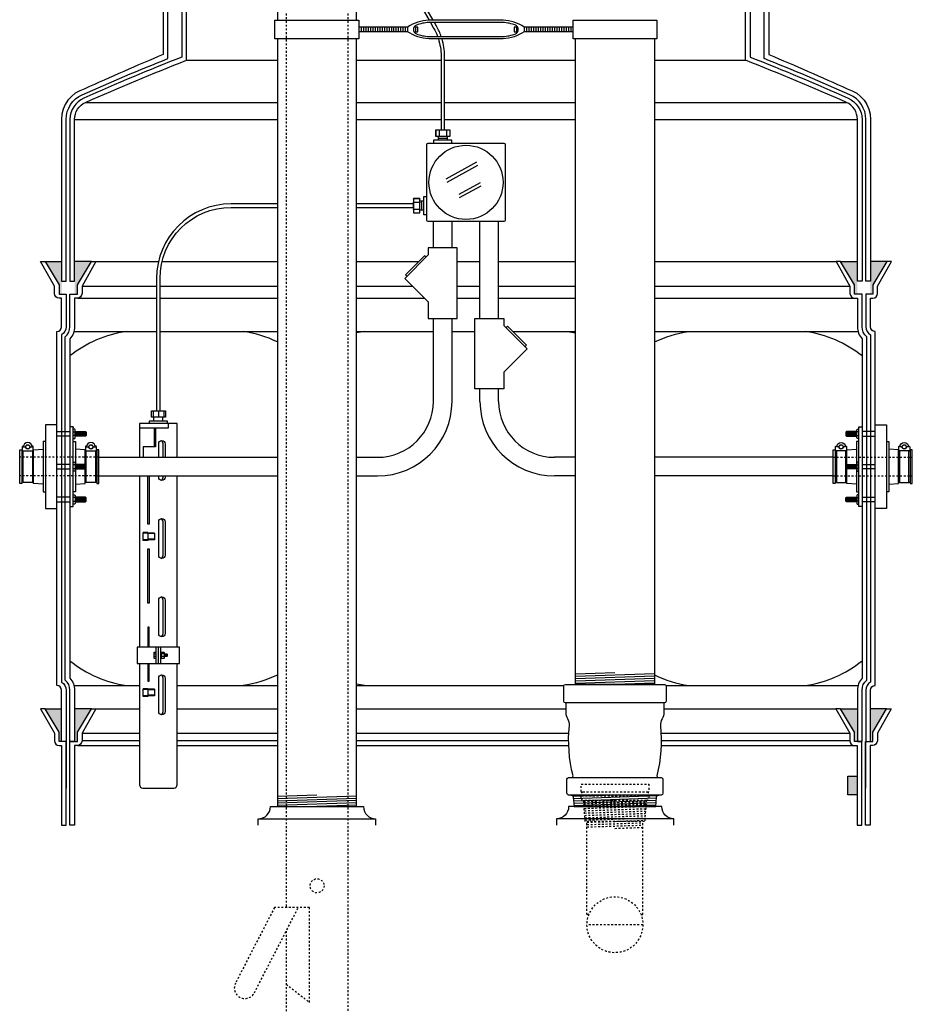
# Model space of a CAD drawing. Extents: x -169 to 7270, y -140 to 2984.
# Tile 20 of 256: x 33 to 80, y 798 to 850. Entities that reach past the tile are written whole.
import ezdxf

# ---------------------------------------------------------------- set-up
doc = ezdxf.new("R2010")
doc.units = 0
doc.header["$MEASUREMENT"] = 0
doc.linetypes.add('HIDDEN5', pattern=[0.05, 0.025, -0.025])
for name, color, linetype in [('BOOT-CONDUIT', 1, 'CONTINUOUS'), ('CONDUIT', 2, 'CONTINUOUS'), ('EXTRACTOR', 3, 'CONTINUOUS'), ('FILL-TUBE', 1, 'CONTINUOUS'), ('FRP-COLLAR', 1, 'CONTINUOUS'), ('FRP-SUMP', 2, 'CONTINUOUS'), ('GALV-4-PIPE', 4, 'CONTINUOUS'), ('J-BOX', 2, 'CONTINUOUS'), ('OVERFILL', 1, 'CONTINUOUS'), ('PROBE', 2, 'CONTINUOUS'), ('TANK-BUNG-OPENING-4', 3, 'CONTINUOUS')]:
    doc.layers.add(name, color=color, linetype=linetype)

msp = doc.modelspace()

# ---------------------------------------------------------------- hatches: boundary and pattern name
at = {"layer": 'FRP-COLLAR'}
msp.add_hatch(color=256, dxfattribs=at).paths.add_polyline_path([(76.96197, 809.79205), (77.46197, 809.79205), (77.46197, 808.79205), (76.96197, 808.79205)])
at = {"layer": 'FRP-SUMP'}
for points in [[(34.76197, 837.39652), (33.87852, 837.39652), (34.62852, 836.14652), (34.62852, 835.64652), (34.76197, 835.64652)], [(36.36197, 837.39652), (35.46197, 837.39652), (35.46197, 835.64652), (35.61197, 835.64652), (35.61197, 836.14652)], [(77.47621, 837.39652), (76.57621, 837.39652), (77.32621, 836.14652), (77.32621, 835.64652), (77.47621, 835.64652)], [(79.05966, 837.39652), (78.17621, 837.39652), (78.17621, 835.64652), (78.30966, 835.64652), (78.30966, 836.14652)], [(34.76197, 813.39884), (33.87852, 813.39884), (34.62852, 812.14884), (34.62852, 811.64884), (34.76197, 811.64884)], [(36.36197, 813.39884), (35.46197, 813.39884), (35.46197, 811.64884), (35.61197, 811.64884), (35.61197, 812.14884)], [(77.47621, 813.39884), (76.56197, 813.39884), (77.31197, 812.14884), (77.31197, 811.64884), (77.46197, 811.64884), (77.47621, 811.64884)], [(79.04542, 813.39884), (78.17621, 813.39884), (78.17621, 811.64884), (78.29542, 811.64884), (78.29542, 812.14884)]]:
    msp.add_hatch(color=256, dxfattribs=at).paths.add_polyline_path(points)

# ---------------------------------------------------------------- linework, layer by layer
at = {"layer": 'BOOT-CONDUIT', "color": 7}
for p, q in [((34.51197, 828.27678), (35.21197, 828.27678)), ((35.21197, 828.02928), (34.51197, 828.02928)), ((35.39492, 828.25243), (35.50085, 828.25243)), ((35.50085, 828.05344), (35.39492, 828.05344)), ((35.54991, 828.02918), (35.54991, 828.27668)), ((35.61241, 828.02918), (35.61241, 828.27668)), ((35.67491, 828.02918), (35.67491, 828.27668)), ((35.73741, 828.02918), (35.73741, 828.27668)), ((35.79991, 828.02918), (35.79991, 828.27668)), ((35.86241, 828.02918), (35.86241, 828.27668)), ((35.92491, 828.02918), (35.92491, 828.27668)), ((35.98741, 828.02918), (35.98741, 828.27668)), ((36.04991, 828.02918), (36.04991, 828.27668)), ((76.88827, 828.02918), (76.88827, 828.27668)), ((76.95077, 828.02918), (76.95077, 828.27668)), ((77.01327, 828.02918), (77.01327, 828.27668)), ((77.07577, 828.02918), (77.07577, 828.27668)), ((77.13827, 828.02918), (77.13827, 828.27668)), ((77.20077, 828.02918), (77.20077, 828.27668)), ((77.26327, 828.02918), (77.26327, 828.27668)), ((77.32577, 828.02918), (77.32577, 828.27668)), ((77.38827, 828.02918), (77.38827, 828.27668)), ((77.54326, 828.25243), (77.43733, 828.25243)), ((77.43733, 828.05344), (77.54326, 828.05344)), ((78.42621, 828.27678), (77.72621, 828.27678)), ((77.72621, 828.02928), (78.42621, 828.02928)), ((35.21197, 826.515), (34.51197, 826.515)), ((34.51197, 826.2675), (35.21197, 826.2675)), ((35.50085, 826.49085), (35.39492, 826.49085)), ((35.39492, 826.29186), (35.50085, 826.29186)), ((35.54991, 826.51511), (35.54991, 826.26761)), ((35.61241, 826.51511), (35.61241, 826.26761)), ((35.67491, 826.51511), (35.67491, 826.26761)), ((35.73741, 826.51511), (35.73741, 826.26761)), ((35.79991, 826.51511), (35.79991, 826.26761)), ((35.86241, 826.51511), (35.86241, 826.26761)), ((35.92491, 826.51511), (35.92491, 826.26761)), ((35.98741, 826.51511), (35.98741, 826.26761)), ((36.04991, 826.51511), (36.04991, 826.26761)), ((76.88827, 826.51511), (76.88827, 826.26761)), ((76.95077, 826.51511), (76.95077, 826.26761)), ((77.01327, 826.51511), (77.01327, 826.26761)), ((77.07577, 826.51511), (77.07577, 826.26761)), ((77.13827, 826.51511), (77.13827, 826.26761)), ((77.20077, 826.51511), (77.20077, 826.26761)), ((77.26327, 826.51511), (77.26327, 826.26761)), ((77.32577, 826.51511), (77.32577, 826.26761)), ((77.38827, 826.51511), (77.38827, 826.26761)), ((77.43733, 826.49085), (77.54326, 826.49085)), ((77.54326, 826.29186), (77.43733, 826.29186)), ((77.72621, 826.515), (78.42621, 826.515)), ((78.42621, 826.2675), (77.72621, 826.2675)), ((35.21197, 824.75343), (34.51197, 824.75343)), ((35.50085, 824.72927), (35.39492, 824.72927)), ((35.54991, 824.75353), (35.54991, 824.50603)), ((35.61241, 824.75353), (35.61241, 824.50603)), ((35.67491, 824.75353), (35.67491, 824.50603)), ((35.73741, 824.75353), (35.73741, 824.50603)), ((35.79991, 824.75353), (35.79991, 824.50603)), ((35.86241, 824.75353), (35.86241, 824.50603)), ((35.92491, 824.75353), (35.92491, 824.50603)), ((35.98741, 824.75353), (35.98741, 824.50603)), ((36.04991, 824.75353), (36.04991, 824.50603)), ((76.88827, 824.75353), (76.88827, 824.50603)), ((76.95077, 824.75353), (76.95077, 824.50603)), ((77.01327, 824.75353), (77.01327, 824.50603)), ((77.07577, 824.75353), (77.07577, 824.50603)), ((77.13827, 824.75353), (77.13827, 824.50603)), ((77.20077, 824.75353), (77.20077, 824.50603)), ((77.26327, 824.75353), (77.26327, 824.50603)), ((77.32577, 824.75353), (77.32577, 824.50603)), ((77.38827, 824.75353), (77.38827, 824.50603)), ((77.43733, 824.72927), (77.54326, 824.72927)), ((77.72621, 824.75343), (78.42621, 824.75343)), ((34.51197, 824.50593), (35.21197, 824.50593)), ((35.39492, 824.53028), (35.50085, 824.53028)), ((77.54326, 824.53028), (77.43733, 824.53028)), ((78.42621, 824.50593), (77.72621, 824.50593))]:
    msp.add_line(p, q, dxfattribs=at)
at = {"layer": 'BOOT-CONDUIT', "linetype": 'Continuous'}
for p, q in [((32.64008, 827.22667), (32.70195, 827.22667)), ((33.19695, 827.22667), (33.25883, 827.22667)), ((36.09119, 827.22667), (36.02931, 827.22667)), ((36.64806, 827.22667), (36.58619, 827.22667)), ((76.29012, 827.22667), (76.35199, 827.22667)), ((76.84699, 827.22667), (76.90887, 827.22667)), ((79.74123, 827.22667), (79.67935, 827.22667)), ((80.2981, 827.22667), (80.23623, 827.22667)), ((32.70195, 825.55604), (32.64008, 825.55604)), ((33.25883, 825.55604), (33.19695, 825.55604)), ((36.02931, 825.55604), (36.09119, 825.55604)), ((36.58619, 825.55604), (36.64806, 825.55604)), ((76.35199, 825.55604), (76.29012, 825.55604)), ((76.90887, 825.55604), (76.84699, 825.55604)), ((79.67935, 825.55604), (79.74123, 825.55604)), ((80.23623, 825.55604), (80.2981, 825.55604))]:
    msp.add_line(p, q, dxfattribs=at)
for points in [[(34.51197, 824.14839), (34.51197, 828.63432), (33.89322, 828.63432), (33.89322, 824.14839)], [(78.42621, 824.14839), (78.42621, 828.63432), (79.04496, 828.63432), (79.04496, 824.14839)], [(32.51633, 825.49417), (32.51633, 827.28854), (32.64008, 827.28854), (32.64008, 827.22667), (32.64008, 825.55604), (32.64008, 825.49417)], [(36.64806, 825.49417), (36.77181, 825.49417), (36.77181, 827.28854), (36.64806, 827.28854), (36.64806, 827.22667), (36.64806, 825.55604)], [(76.29012, 825.49417), (76.16637, 825.49417), (76.16637, 827.28854), (76.29012, 827.28854), (76.29012, 827.22667), (76.29012, 825.55604)], [(80.42185, 825.49417), (80.42185, 827.28854), (80.2981, 827.28854), (80.2981, 827.22667), (80.2981, 825.55604), (80.2981, 825.49417)]]:
    msp.add_lwpolyline(points, close=True, dxfattribs=at)
at = {"layer": 'BOOT-CONDUIT'}
for points in [[(35.39492, 828.52988), (35.21197, 828.52988), (35.21197, 824.25308), (35.39492, 824.25308), (35.39492, 828.52988), (35.39492, 828.47444)], [(77.54326, 828.52988), (77.72621, 828.52988), (77.72621, 824.25308), (77.54326, 824.25308), (77.54326, 828.52988), (77.54326, 828.47444)]]:
    msp.add_lwpolyline(points, dxfattribs=at)
at = {"layer": 'BOOT-CONDUIT', "color": 7}
for points in [[(35.39492, 827.90544), (35.48171, 827.90544), (35.50085, 827.9386), (35.50085, 828.36727), (35.48171, 828.40042), (35.39492, 828.40042)], [(77.54326, 827.90544), (77.45647, 827.90544), (77.43733, 827.9386), (77.43733, 828.36727), (77.45647, 828.40042), (77.54326, 828.40042)], [(35.50085, 828.27668), (36.04991, 828.27668), (36.08084, 828.24574), (36.08084, 828.06012), (36.07812, 828.0574), (36.04991, 828.02918), (35.50085, 828.02918)], [(77.43733, 828.27668), (76.88827, 828.27668), (76.85734, 828.24574), (76.85734, 828.06012), (76.86006, 828.0574), (76.88827, 828.02918), (77.43733, 828.02918)], [(33.19695, 827.24251), (33.19695, 825.5402), (32.70195, 825.5402), (32.70195, 827.24251)], [(36.58619, 827.24251), (36.58619, 825.5402), (36.09119, 825.5402), (36.09119, 827.24251)], [(76.35199, 827.24251), (76.35199, 825.5402), (76.84699, 825.5402), (76.84699, 827.24251)], [(79.74123, 827.24251), (79.74123, 825.5402), (80.23623, 825.5402), (80.23623, 827.24251)], [(35.39492, 826.63885), (35.48171, 826.63885), (35.50085, 826.60569), (35.50085, 826.17702), (35.48171, 826.14386), (35.39492, 826.14386)], [(35.50085, 826.26761), (36.04991, 826.26761), (36.08084, 826.29854), (36.08084, 826.48417), (36.07812, 826.48689), (36.04991, 826.51511), (35.50085, 826.51511)], [(77.43733, 826.26761), (76.88827, 826.26761), (76.85734, 826.29854), (76.85734, 826.48417), (76.86006, 826.48689), (76.88827, 826.51511), (77.43733, 826.51511)], [(77.54326, 826.63885), (77.45647, 826.63885), (77.43733, 826.60569), (77.43733, 826.17702), (77.45647, 826.14386), (77.54326, 826.14386)], [(35.39492, 824.87727), (35.48171, 824.87727), (35.50085, 824.84411), (35.50085, 824.41544), (35.48171, 824.38229), (35.39492, 824.38229)], [(35.50085, 824.50603), (36.04991, 824.50603), (36.08084, 824.53697), (36.08084, 824.72259), (36.07812, 824.72531), (36.04991, 824.75353), (35.50085, 824.75353)], [(77.43733, 824.50603), (76.88827, 824.50603), (76.85734, 824.53697), (76.85734, 824.72259), (76.86006, 824.72531), (76.88827, 824.75353), (77.43733, 824.75353)], [(77.54326, 824.87727), (77.45647, 824.87727), (77.43733, 824.84411), (77.43733, 824.41544), (77.45647, 824.38229), (77.54326, 824.38229)]]:
    msp.add_lwpolyline(points, dxfattribs=at)
for points in [[(32.71745, 827.50165, -0.35187184), (32.70295, 827.49001), (32.6837, 827.49001, 0.41421356), (32.65245, 827.45818), (32.65245, 827.27376, 0.41421356), (32.68428, 827.24251), (33.2152, 827.24251, 0.41421341), (33.24645, 827.27434), (33.24645, 827.45876, 0.41421372), (33.21463, 827.49001), (33.19596, 827.49001, -0.35188198), (33.18146, 827.50165)], [(33.06825, 827.45041), (33.18705, 827.45041, 1), (32.71185, 827.45041), (32.83065, 827.45041)], [(36.10668, 827.50165, -0.35187184), (36.09218, 827.49001), (36.07294, 827.49001, 0.41421356), (36.04169, 827.45818), (36.04169, 827.27376, 0.41421356), (36.07352, 827.24251), (36.60444, 827.24251, 0.41421341), (36.63569, 827.27434), (36.63569, 827.45876, 0.41421372), (36.60386, 827.49001), (36.5852, 827.49001, -0.35188198), (36.5707, 827.50165)], [(36.45749, 827.45041), (36.57629, 827.45041, 1), (36.10109, 827.45041), (36.21989, 827.45041)], [(76.8315, 827.50165, 0.35187184), (76.846, 827.49001), (76.86524, 827.49001, -0.41421356), (76.89649, 827.45818), (76.89649, 827.27376, -0.41421356), (76.86466, 827.24251), (76.33374, 827.24251, -0.41421341), (76.30249, 827.27434), (76.30249, 827.45876, -0.41421372), (76.33432, 827.49001), (76.35298, 827.49001, 0.35188198), (76.36748, 827.50165)], [(76.48069, 827.45041), (76.36189, 827.45041, -1), (76.83709, 827.45041), (76.71829, 827.45041)], [(80.22073, 827.50165, 0.35187184), (80.23523, 827.49001), (80.25448, 827.49001, -0.41421356), (80.28573, 827.45818), (80.28573, 827.27376, -0.41421356), (80.2539, 827.24251), (79.72298, 827.24251, -0.41421341), (79.69173, 827.27434), (79.69173, 827.45876, -0.41421372), (79.72356, 827.49001), (79.74222, 827.49001, 0.35188198), (79.75672, 827.50165)], [(79.86993, 827.45041), (79.75113, 827.45041, -1), (80.22633, 827.45041), (80.10753, 827.45041)]]:
    msp.add_lwpolyline(points, format="xyb", dxfattribs=at)
at = {"layer": 'BOOT-CONDUIT', "linetype": 'Continuous'}
for points in [[(33.76947, 825.45846), (33.25883, 825.49417), (33.25883, 827.22667), (33.25883, 827.28854), (33.76947, 827.32425)], [(33.89322, 827.73714), (33.76947, 827.73714), (33.76947, 825.04557), (33.89322, 825.04557)], [(35.39492, 827.73714), (35.51867, 827.73714), (35.51867, 826.51511)], [(36.02931, 826.51511), (36.02931, 827.22667), (36.02931, 827.28854), (35.51867, 827.32425)], [(76.90887, 826.51511), (76.90887, 827.22667), (76.90887, 827.28854), (77.41951, 827.32425)], [(77.54326, 827.73714), (77.41951, 827.73714), (77.41951, 826.51511)], [(79.04496, 827.73714), (79.16871, 827.73714), (79.16871, 825.04557), (79.04496, 825.04557)], [(79.16871, 825.45846), (79.67935, 825.49417), (79.67935, 827.22667), (79.67935, 827.28854), (79.16871, 827.32425)], [(35.51867, 826.26761), (35.51867, 825.04557), (35.39492, 825.04557)], [(35.51867, 825.45846), (36.02931, 825.49417), (36.02931, 826.26761)], [(77.41951, 825.45846), (76.90887, 825.49417), (76.90887, 826.26761)], [(77.41951, 826.26761), (77.41951, 825.04557), (77.54326, 825.04557)]]:
    msp.add_lwpolyline(points, dxfattribs=at)
at = {"layer": 'BOOT-CONDUIT', "color": 7}
for centre in [(32.94945, 827.45041), (36.33869, 827.45041), (76.59949, 827.45041), (79.98873, 827.45041)]:
    msp.add_circle(centre, 0.1188, dxfattribs=at)
at = {"layer": 'BOOT-CONDUIT', "color": 8}
for centre in [(32.94945, 827.45041), (36.33869, 827.45041), (76.59949, 827.45041), (79.98873, 827.45041)]:
    msp.add_circle(centre, 0.10296, dxfattribs=at)
at = {"layer": 'CONDUIT'}
for p, q in [((54.7189, 838.12216), (54.7189, 839.54906)), ((55.7189, 838.12216), (55.7189, 839.54906)), ((57.21928, 834.34427), (57.21928, 839.54906)), ((58.21928, 834.34427), (58.21928, 839.54906)), ((54.7189, 829.89136), (54.7189, 834.34427)), ((55.7189, 829.89136), (55.7189, 834.34427)), ((36.77181, 826.89136), (46.34409, 826.89136)), ((50.59409, 826.89136), (51.7189, 826.89136)), ((62.33697, 826.89136), (61.21928, 826.89136)), ((76.16637, 826.89136), (66.58697, 826.89136)), ((36.77181, 825.89136), (46.34409, 825.89136)), ((50.59409, 825.89136), (51.7189, 825.89136)), ((62.33697, 825.89136), (61.21928, 825.89136)), ((76.16637, 825.89136), (66.58697, 825.89136))]:
    msp.add_line(p, q, dxfattribs=at)
at = {"layer": 'CONDUIT', "linetype": 'Continuous'}
for p, q in [((57.21928, 829.89136), (57.21928, 830.56637)), ((58.21928, 829.89136), (58.21928, 830.56637))]:
    msp.add_line(p, q, dxfattribs=at)
at = {"layer": 'CONDUIT', "color": 7, "linetype": 'HIDDEN5'}
for p, q in [((36.77181, 826.89136), (32.51633, 826.89136)), ((76.16637, 826.89136), (80.42185, 826.89136)), ((36.77181, 825.89136), (32.51633, 825.89136)), ((76.16637, 825.89136), (80.42185, 825.89136))]:
    msp.add_line(p, q, dxfattribs=at)
at = {"layer": 'CONDUIT'}
for points in [[(54.4411, 837.74742), (53.18399, 836.4903), (54.4411, 835.23318), (54.4411, 834.34427), (55.99671, 834.34427), (55.99671, 838.12216), (54.4411, 838.12216)], [(58.49708, 833.96952), (59.75419, 832.71241), (58.49708, 831.45529), (58.49708, 830.56637), (56.94147, 830.56637), (56.94147, 834.34427), (58.49708, 834.34427)]]:
    msp.add_lwpolyline(points, close=True, dxfattribs=at)
for points in [[(54.32325, 837.62956), (54.24468, 837.70813), (53.22327, 836.68672), (53.30184, 836.60815)], [(58.61493, 833.85167), (58.6935, 833.93024), (59.71491, 832.90883), (59.63634, 832.83026)]]:
    msp.add_lwpolyline(points, dxfattribs=at)
for centre, radius, start, end in [((51.7189, 829.89136), 3, 270, 0), ((51.7189, 829.89136), 4, 270, 0), ((61.21928, 829.89136), 4, 180, 270), ((61.21928, 829.89136), 3, 180, 270)]:
    msp.add_arc(centre, radius, start, end, dxfattribs=at)
at = {"layer": 'EXTRACTOR', "color": 7}
for p, q in [((64.46202, 808.77419), (62.21422, 808.69848)), ((66.72558, 808.72537), (62.23094, 808.57397)), ((66.69518, 808.59927), (62.24117, 808.44925)), ((66.68489, 808.47386), (62.25139, 808.32452)), ((66.67461, 808.34844), (62.26162, 808.19979)), ((66.66432, 808.22302), (64.46202, 808.14884))]:
    msp.add_line(p, q, dxfattribs=at)
at = {"layer": 'EXTRACTOR', "color": 3}
for points in [[(61.83697, 813.68169, 0.41421356), (61.80697, 813.71169), (61.80572, 813.71169, -0.41421356), (61.71197, 813.80544), (61.71197, 814.61794, -0.41421356), (61.80572, 814.71169), (67.11822, 814.71169, -0.41421356), (67.21197, 814.61794), (67.21197, 813.80544, -0.41421356), (67.11822, 813.71169), (61.80572, 813.71169)], [(62.11822, 809.71169, 0.41421356), (62.21197, 809.80544, -0.08604188), (62.0162, 812.48871, 0.16067437), (61.93424, 812.85558, -0.13542414), (61.83697, 813.20812), (61.83697, 813.68169)], [(67.08697, 813.68169), (67.08697, 813.20812, -0.13542414), (66.9897, 812.85558, 0.16067437), (66.90774, 812.48871, -0.08604188), (66.71197, 809.80544, 0.41421356), (66.80572, 809.71169)], [(62.0993, 808.77419, -0.39044797), (62.22388, 808.65941), (62.26575, 808.14884), (66.65819, 808.14884), (66.70006, 808.65941, -0.39044797), (66.82464, 808.77419)]]:
    msp.add_lwpolyline(points, format="xyb", dxfattribs=at)
msp.add_lwpolyline([(61.88385, 808.86799), (61.88385, 809.61789, -0.41421356), (61.97765, 809.71169), (66.94635, 809.71169, -0.41421356), (67.0401, 809.61794), (67.0401, 808.86799, -0.41421356), (66.9463, 808.77419), (61.97765, 808.77419, -0.41421356)], format="xyb", close=True, dxfattribs=at)
msp.add_arc((67.11697, 813.68169), 0.03, 90, 180, dxfattribs=at)
at = {"layer": 'FILL-TUBE', "linetype": 'HIDDEN5'}
for p, q in [((46.81898, 858.50092), (46.81898, 802.73826)), ((50.13344, 858.50092), (50.13344, 696.89884)), ((46.81898, 801.47189), (46.81898, 696.89884))]:
    msp.add_line(p, q, dxfattribs=at)
msp.add_lwpolyline([(46.82153, 798.62375), (48.06513, 797.6496), (48.06513, 802.73826), (46.18924, 802.73826), (44.09883, 798.68653, 1), (45.11218, 798.16371), (47.47233, 802.73826)], format="xyb", dxfattribs=at)
msp.add_circle((48.47621, 803.90304), 0.37639, dxfattribs=at)
at = {"layer": 'FRP-COLLAR', "color": 7, "linetype": 'Continuous'}
for p, q in [((36.5985, 813.39884), (38.95121, 813.39884)), ((40.97273, 813.39884), (46.34409, 813.39884)), ((50.59409, 813.39884), (61.83697, 813.39884)), ((67.08697, 813.39884), (76.32544, 813.39884)), ((35.86197, 812.08361), (38.95121, 812.08361)), ((40.97273, 812.08361), (46.34409, 812.08361)), ((50.59409, 812.08361), (61.98656, 812.08361)), ((66.93738, 812.08361), (77.06197, 812.08361)), ((35.61197, 811.43525), (38.95121, 811.43525)), ((38.95121, 811.68525), (35.86197, 811.68525)), ((46.34409, 811.68525), (40.97273, 811.68525)), ((40.97273, 811.43525), (46.34409, 811.43525)), ((61.97782, 811.68525), (50.59409, 811.68525)), ((50.59409, 811.43525), (61.98263, 811.43525)), ((66.94132, 811.43525), (77.31197, 811.43525)), ((77.06197, 811.68525), (66.94613, 811.68525))]:
    msp.add_line(p, q, dxfattribs=at)
at = {"layer": 'FRP-COLLAR'}
for points in [[(35.01197, 807.14884), (35.01197, 811.64884), (35.01197, 809.14884), (35.01197, 811.64884), (35.01197, 809.14884), (35.01197, 811.64884), (34.76197, 811.64884), (34.62852, 811.64884), (34.62852, 812.14884), (33.87852, 813.39884), (33.64199, 813.39884), (34.37852, 812.08361), (34.37852, 811.68525, 0.41421356), (34.62852, 811.43525), (34.76197, 811.43525), (34.76197, 807.14884)], [(35.21197, 807.14884), (35.21197, 811.64884), (35.46197, 811.64884), (35.61197, 811.64884), (35.61197, 812.14884), (36.36197, 813.39884), (36.5985, 813.39884), (35.86197, 812.08361), (35.86197, 811.68525, -0.41421356), (35.61197, 811.43525), (35.46197, 811.43525), (35.46197, 807.14884)], [(77.71197, 807.14884), (77.71197, 811.64884), (77.46197, 811.64884), (77.31197, 811.64884), (77.31197, 812.14884), (76.56197, 813.39884), (76.32544, 813.39884), (77.06197, 812.08361), (77.06197, 811.68525, 0.41421356), (77.31197, 811.43525), (77.46197, 811.43525), (77.46197, 807.14884)], [(77.91197, 807.14884), (77.91197, 811.64884), (77.91197, 809.14884), (77.91197, 811.64884), (77.91197, 809.14884), (77.91197, 811.64884), (78.16197, 811.64884), (78.29542, 811.64884), (78.29542, 812.14884), (79.04542, 813.39884), (79.28196, 813.39884), (78.54542, 812.08361), (78.54542, 811.68525, -0.41421356), (78.29542, 811.43525), (78.16197, 811.43525), (78.16197, 807.14884)]]:
    msp.add_lwpolyline(points, format="xyb", close=True, dxfattribs=at)
msp.add_lwpolyline([(77.46197, 808.79205), (76.96197, 808.79205), (76.96197, 809.79205), (77.46197, 809.79205)], close=True, dxfattribs=at)
at = {"layer": 'FRP-SUMP', "color": 7, "linetype": 'Continuous'}
for p, q in [((41.46909, 848.19664), (46.34409, 848.19664)), ((50.59409, 848.19664), (55.1302, 848.19664)), ((55.3177, 848.19664), (62.34409, 848.19664)), ((66.59409, 848.19664), (71.46909, 848.19664)), ((36.05697, 845.93627), (46.34409, 845.93627)), ((50.59409, 845.93627), (55.1302, 845.93627)), ((55.3177, 845.93627), (62.33698, 845.93627)), ((66.58698, 845.93627), (76.88121, 845.93627)), ((35.46197, 845.02195), (46.34409, 845.02195)), ((50.59409, 845.02195), (55.1302, 845.02195)), ((55.3177, 845.02195), (62.33698, 845.02195)), ((66.58698, 845.02195), (77.47621, 845.02195)), ((36.5985, 837.39652), (39.96795, 837.39652)), ((40.16075, 837.39652), (46.34409, 837.39652)), ((50.59409, 837.39652), (53.93307, 837.39652)), ((55.99671, 837.39652), (57.21928, 837.39652)), ((58.21928, 837.39652), (62.33698, 837.39652)), ((66.58698, 837.39652), (76.33968, 837.39652)), ((35.86197, 836.08129), (39.86317, 836.08129)), ((40.05067, 836.08129), (46.34409, 836.08129)), ((50.59409, 836.08129), (53.593, 836.08129)), ((55.99671, 836.08129), (57.21928, 836.08129)), ((58.21928, 836.08129), (62.33698, 836.08129)), ((66.58698, 836.08129), (77.07621, 836.08129)), ((35.61197, 835.43293), (39.86317, 835.43293)), ((40.05067, 835.43293), (46.34409, 835.43293)), ((50.59409, 835.43293), (54.24135, 835.43293)), ((55.99671, 835.43293), (57.21928, 835.43293)), ((58.21928, 835.43293), (62.33698, 835.43293)), ((66.58698, 835.43293), (77.32621, 835.43293))]:
    msp.add_line(p, q, dxfattribs=at)
at = {"layer": 'FRP-SUMP'}
for p, q in [((33.87852, 837.39652), (34.76197, 837.39652)), ((36.36197, 837.39652), (35.46197, 837.39652)), ((76.57621, 837.39652), (77.47621, 837.39652)), ((79.05966, 837.39652), (78.17621, 837.39652)), ((33.87852, 813.39884), (34.76197, 813.39884)), ((36.36197, 813.39884), (35.46197, 813.39884)), ((76.56197, 813.39884), (77.47621, 813.39884)), ((79.04542, 813.39884), (78.17621, 813.39884))]:
    msp.add_line(p, q, dxfattribs=at)
at = {"layer": 'FRP-SUMP', "color": 7}
for p, q in [((35.42849, 833.64652), (39.86317, 833.64652)), ((40.05067, 833.64652), (46.34409, 833.64652)), ((50.59409, 833.64652), (54.7189, 833.64652)), ((55.7189, 833.64652), (56.94147, 833.64652)), ((58.97722, 833.64652), (62.33698, 833.64652)), ((66.58698, 833.64652), (77.50969, 833.64652)), ((35.42849, 814.64884), (38.95121, 814.64884)), ((40.97273, 814.64884), (46.34409, 814.64884)), ((50.59409, 814.64884), (61.71721, 814.64884)), ((67.20673, 814.64884), (77.50969, 814.64884))]:
    msp.add_line(p, q, dxfattribs=at)
at = {"layer": 'FRP-SUMP'}
for points in [[(40.21909, 858.33715), (40.21562, 848.50212, 0.00822165), (36.00586, 846.65962, 0.33671624), (34.76197, 845.02195), (34.76197, 836.35116), (35.01197, 836.35116), (35.01197, 845.02195, -0.29672907), (35.87471, 846.34771, -0.0090466), (40.46909, 848.28417), (40.46909, 858.08715)], [(41.21909, 858.08715), (41.21909, 848.36693, 0.01036772), (35.95572, 846.16484, 0.29672907), (35.21197, 845.02195), (35.21197, 836.35116), (35.46197, 836.35116), (35.46197, 845.02195, -0.29672907), (36.05697, 845.93627, -0.01067744), (41.46909, 848.19664), (41.46909, 858.33715)], [(71.71909, 858.08715), (71.71909, 848.36693, -0.01036772), (76.98246, 846.16484, -0.29672907), (77.72621, 845.02195), (77.72621, 836.35116), (77.47621, 836.35116), (77.47621, 845.02195, 0.29672907), (76.88121, 845.93627, 0.01067744), (71.46909, 848.19664), (71.46909, 858.33715)], [(72.71909, 858.33715), (72.72256, 848.50212, -0.00822165), (76.93232, 846.65962, -0.33671624), (78.17621, 845.02195), (78.17621, 836.35116), (77.92621, 836.35116), (77.92621, 845.02195, 0.29672907), (77.06347, 846.34771, 0.0090466), (72.46909, 848.28417), (72.46909, 858.08715)]]:
    msp.add_lwpolyline(points, format="xyb", dxfattribs=at)
for points in [[(35.01197, 835.64652), (35.01197, 833.89652, -0.26794919), (34.76197, 833.46351), (34.76197, 814.83185, -0.26794919), (35.01197, 814.39884), (35.01197, 811.64884), (34.76197, 811.64884), (34.76197, 814.39884, 0.41421356), (34.51197, 814.64884), (34.51197, 833.64652), (34.51197, 833.64652, 0.41421356), (34.76197, 833.89652), (34.76197, 835.43293), (34.62852, 835.43293, -0.41421356), (34.37852, 835.68293), (34.37852, 836.08129), (33.64199, 837.39652), (33.87852, 837.39652), (34.62852, 836.14652), (34.62852, 835.64652), (34.76197, 835.64652), (35.01197, 835.64652), (35.01197, 835.64652), (35.01197, 835.64652), (35.01197, 835.64652)], [(35.21197, 811.64884), (35.21197, 814.39884, 0.22167085), (34.96197, 814.93503), (34.96197, 833.36033, 0.22167085), (35.21197, 833.89652), (35.21197, 835.64652), (35.46197, 835.64652), (35.61197, 835.64652), (35.61197, 836.14652), (36.36197, 837.39652), (36.5985, 837.39652), (35.86197, 836.08129), (35.86197, 835.68293, -0.41421356), (35.61197, 835.43293), (35.46197, 835.43293), (35.46197, 833.89652, -0.18776323), (35.21197, 833.25426), (35.21197, 815.0411, -0.18776323), (35.46197, 814.39884), (35.46197, 811.64884), (35.21197, 811.64884)], [(77.72621, 811.64884), (77.72621, 814.39884, -0.22167085), (77.97621, 814.93503), (77.97621, 833.36033, -0.22167085), (77.72621, 833.89652), (77.72621, 835.64652), (77.47621, 835.64652), (77.32621, 835.64652), (77.32621, 836.14652), (76.57621, 837.39652), (76.33968, 837.39652), (77.07621, 836.08129), (77.07621, 835.68293, 0.41421356), (77.32621, 835.43293), (77.47621, 835.43293), (77.47621, 833.89652, 0.18776323), (77.72621, 833.25426), (77.72621, 815.0411, 0.18776323), (77.47621, 814.39884), (77.47621, 811.64884), (77.72621, 811.64884)], [(77.92621, 835.64652), (77.92621, 833.89652, 0.26794919), (78.17621, 833.46351), (78.17621, 814.83185, 0.26794919), (77.92621, 814.39884), (77.92621, 811.64884), (78.17621, 811.64884), (78.17621, 814.39884, -0.41421356), (78.42621, 814.64884), (78.42621, 833.64652), (78.42621, 833.64652, -0.41421356), (78.17621, 833.89652), (78.17621, 835.43293), (78.30966, 835.43293, 0.41421356), (78.55966, 835.68293), (78.55966, 836.08129), (79.29619, 837.39652), (79.05966, 837.39652), (78.30966, 836.14652), (78.30966, 835.64652), (78.17621, 835.64652), (77.92621, 835.64652), (77.92621, 835.64652), (77.92621, 835.64652), (77.92621, 835.64652)]]:
    msp.add_lwpolyline(points, format="xyb", close=True, dxfattribs=at)
at = {"layer": 'FRP-SUMP', "color": 7}
for points in [[(46.34409, 833.08347, 0.07566232), (44.51349, 833.64652)], [(51.01349, 833.64652, 0.01675195), (50.59409, 833.56983, 0.01675195)], [(61.92469, 833.64652, -0.01646588), (62.33698, 833.57138, -0.01646588)], [(66.58697, 833.08003, -0.0759745), (68.42469, 833.64652)], [(46.34409, 815.21189, -0.07566232), (44.51349, 814.64884)], [(66.58697, 815.21533, 0.07597468), (68.42469, 814.64884)], [(51.01349, 814.64884, -0.01675195), (50.59409, 814.72553, -0.01675195)]]:
    msp.add_lwpolyline(points, format="xyb", dxfattribs=at)
for centre, start, end in [((39.17926, 827.35102), 98.442948, 128.561095), ((73.75892, 827.35102), 51.438905, 81.557052), ((39.17926, 820.94434), 231.438905, 261.557052), ((73.75892, 820.94434), 278.442948, 308.561095)]:
    msp.add_arc(centre, 6.36447, start, end, dxfattribs=at)
at = {"layer": 'GALV-4-PIPE', "color": 7}
for p, q in [((50.8369, 849.97024), (50.8369, 849.72024)), ((50.9619, 849.97024), (50.9619, 849.72024)), ((51.0869, 849.97024), (51.0869, 849.72024)), ((51.2119, 849.97024), (51.2119, 849.72024)), ((51.3369, 849.97024), (51.3369, 849.72024)), ((51.4619, 849.97024), (51.4619, 849.72024)), ((51.5869, 849.97024), (51.5869, 849.72024)), ((51.7119, 849.97024), (51.7119, 849.72024)), ((51.8369, 849.97024), (51.8369, 849.72024)), ((51.9619, 849.97024), (51.9619, 849.72024)), ((52.0869, 849.97024), (52.0869, 849.72024)), ((52.2119, 849.97024), (52.2119, 849.72024)), ((52.3369, 849.97024), (52.3369, 849.72024)), ((52.4619, 849.97024), (52.4619, 849.72024)), ((52.5869, 849.97024), (52.5869, 849.72024)), ((52.7119, 849.97024), (52.7119, 849.72024)), ((52.8369, 849.97024), (52.8369, 849.72024)), ((52.9619, 849.97024), (52.9619, 849.72024)), ((53.0869, 849.97024), (53.0869, 849.72024)), ((53.2119, 849.97024), (53.2119, 849.72024)), ((53.7515, 849.97024), (53.7515, 849.72024)), ((59.17229, 849.97024), (59.17229, 849.72024)), ((59.7119, 849.97024), (59.7119, 849.72024)), ((59.8369, 849.97024), (59.8369, 849.72024)), ((59.9619, 849.97024), (59.9619, 849.72024)), ((60.0869, 849.97024), (60.0869, 849.72024)), ((60.2119, 849.97024), (60.2119, 849.72024)), ((60.3369, 849.97024), (60.3369, 849.72024)), ((60.4619, 849.97024), (60.4619, 849.72024)), ((60.5869, 849.97024), (60.5869, 849.72024)), ((60.7119, 849.97024), (60.7119, 849.72024)), ((60.8369, 849.97024), (60.8369, 849.72024)), ((60.9619, 849.97024), (60.9619, 849.72024)), ((61.0869, 849.97024), (61.0869, 849.72024)), ((61.2119, 849.97024), (61.2119, 849.72024)), ((61.3369, 849.97024), (61.3369, 849.72024)), ((61.4619, 849.97024), (61.4619, 849.72024)), ((61.5869, 849.97024), (61.5869, 849.72024)), ((61.7119, 849.97024), (61.7119, 849.72024)), ((61.8369, 849.97024), (61.8369, 849.72024)), ((61.9619, 849.97024), (61.9619, 849.72024)), ((62.0869, 849.97024), (62.0869, 849.72024)), ((64.46197, 815.33702), (62.33697, 815.26544)), ((66.58697, 815.28352), (62.33697, 815.14037)), ((66.58697, 815.15845), (62.33697, 815.0153)), ((66.58697, 815.03338), (62.33697, 814.89023)), ((66.58697, 814.90831), (62.33697, 814.76516)), ((66.58697, 814.78324), (64.46197, 814.71166)), ((48.46909, 808.77419), (46.34409, 808.70262)), ((50.59409, 808.7207), (46.34409, 808.57755)), ((50.59409, 808.59563), (46.34409, 808.45248)), ((50.59409, 808.47056), (46.34409, 808.32741)), ((50.59409, 808.34549), (46.34409, 808.20233)), ((50.59409, 808.22042), (48.46909, 808.14884))]:
    msp.add_line(p, q, dxfattribs=at)
at = {"layer": 'GALV-4-PIPE', "color": 3}
for p, q in [((53.3369, 849.97024), (53.3369, 849.72024)), ((59.5869, 849.97024), (59.5869, 849.72024))]:
    msp.add_line(p, q, dxfattribs=at)
at = {"layer": 'GALV-4-PIPE'}
for points in [[(50.59409, 850.34524), (50.59409, 855.87529), (46.34409, 855.87529), (46.34409, 850.34524)], [(46.34409, 849.34524), (46.34409, 808.14887), (50.59409, 808.14887), (50.59409, 849.34524)], [(66.58698, 849.34524), (66.58697, 814.71169), (62.33697, 814.71169), (62.33698, 849.34524)]]:
    msp.add_lwpolyline(points, dxfattribs=at)
at = {"layer": 'GALV-4-PIPE', "color": 3}
for points in [[(50.7119, 849.34524), (46.2119, 849.34524), (46.2119, 850.34524), (50.7119, 850.34524)], [(66.7119, 849.34524), (62.2119, 849.34524), (62.2119, 850.34524), (66.7119, 850.34524)]]:
    msp.add_lwpolyline(points, close=True, dxfattribs=at)
for points in [[(62.2119, 849.97024), (59.5869, 849.97024, 0.13883235), (58.45527, 850.34524), (54.46853, 850.34524, 0.13883235), (53.3369, 849.97024), (50.7119, 849.97024)], [(62.2119, 849.72024), (59.5869, 849.72024, -0.13883235), (58.45527, 849.34524), (54.46853, 849.34524, -0.13883235), (53.3369, 849.72024), (50.7119, 849.72024)]]:
    msp.add_lwpolyline(points, format="xyb", dxfattribs=at)
msp.add_lwpolyline([(59.11774, 849.61277, 0.67981468), (59.11774, 850.07771, 0.0830122), (58.45247, 850.22024), (54.47132, 850.22024, 0.0830122), (53.80605, 850.07771, 0.67981468), (53.80605, 849.61277, 0.0830122), (54.47132, 849.47024), (58.45247, 849.47024, 0.0830122)], format="xyb", close=True, dxfattribs=at)
for points in [[(53.68151, 849.72024), (53.8765, 849.72024), (53.8765, 849.97024), (53.68151, 849.97024)], [(59.24228, 849.97024), (59.04729, 849.97024), (59.04729, 849.72024), (59.24228, 849.72024)]]:
    msp.add_lwpolyline(points, dxfattribs=at)
at = {"layer": 'J-BOX', "color": 7}
for p, q in [((55.40492, 841.83634), (57.05731, 842.74169)), ((55.45049, 841.65497), (57.10288, 842.56032)), ((56.10584, 841.00768), (57.2452, 841.63194)), ((56.11713, 840.82631), (57.27503, 841.46073))]:
    msp.add_line(p, q, dxfattribs=at)
at = {"layer": 'J-BOX'}
msp.add_lwpolyline([(54.37472, 839.60462), (54.37472, 843.68225, -0.41421356), (54.43027, 843.73781), (58.50791, 843.73781, -0.41421356), (58.56346, 843.68225), (58.56346, 839.60462, -0.41421356), (58.50791, 839.54906), (54.43027, 839.54906, -0.41421356)], format="xyb", close=True, dxfattribs=at)
msp.add_circle((56.46909, 841.64344), 1.98948, dxfattribs=at)
at = {"layer": 'OVERFILL', "color": 7, "linetype": 'HIDDEN5'}
for p, q in [((62.78963, 808.30439), (66.14382, 808.41737)), ((62.79082, 808.42895), (64.47832, 808.48579)), ((62.80002, 808.17967), (66.13338, 808.29194)), ((62.8104, 808.05495), (66.12293, 808.16652)), ((62.82079, 807.93022), (66.11248, 808.0411)), ((62.83118, 807.8055), (66.10204, 807.91568)), ((62.84157, 807.68078), (66.09159, 807.79025)), ((62.85195, 807.55606), (66.08115, 807.66483)), ((62.86234, 807.43134), (66.0707, 807.53941)), ((62.96202, 807.30963), (64.46202, 807.36015)), ((62.96202, 807.18456), (65.96202, 807.28561)), ((62.96202, 807.05949), (65.96202, 807.16054)), ((64.46202, 806.98494), (65.96202, 807.03546))]:
    msp.add_line(p, q, dxfattribs=at)
at = {"layer": 'OVERFILL', "color": 8, "linetype": 'HIDDEN5'}
msp.add_line((64.46202, 807.36015), (66.06025, 807.41399), dxfattribs=at)
at = {"layer": 'OVERFILL', "color": 1, "linetype": 'HIDDEN5'}
msp.add_line((65.96197, 801.81274), (62.96197, 801.81274), dxfattribs=at)
for points in [[(62.68072, 808.92329, -0.41421356), (62.64947, 808.95454), (62.64947, 809.36015), (66.27447, 809.36015), (66.27447, 808.95454, -0.41421356), (66.24322, 808.92329)], [(62.77447, 808.48579, -0.41421356), (62.64947, 808.61079), (62.64947, 808.70454, -0.41421356), (62.68072, 808.73579), (66.24322, 808.73579, -0.41421356), (66.27447, 808.70454), (66.27447, 808.61079, -0.41421356), (66.14947, 808.48579)]]:
    msp.add_lwpolyline(points, format="xyb", close=True, dxfattribs=at)
for points in [[(66.14947, 808.48579), (66.05572, 807.36015), (62.86822, 807.36015), (62.77447, 808.48579)], [(63.06542, 802.36014), (62.96197, 802.36014), (62.96197, 807.36015)], [(65.85852, 802.36014), (65.96197, 802.36014), (65.96197, 807.36015)]]:
    msp.add_lwpolyline(points, dxfattribs=at)
msp.add_circle((64.46197, 801.81274), 1.5, dxfattribs=at)
for centre, start, end in [((62.74322, 808.82954), 90, 270), ((66.18072, 808.82954), 270, 90)]:
    msp.add_arc(centre, 0.09375, start, end, dxfattribs=at)
at = {"layer": 'PROBE'}
for p, q in [((54.98457, 843.89946), (54.98457, 844.11067)), ((55.47342, 843.89946), (55.47342, 844.11067)), ((54.20596, 840.63263), (53.99474, 840.63263)), ((54.20596, 840.14378), (53.99474, 840.14378)), ((39.7125, 828.83253), (39.7125, 829.04375)), ((40.20135, 828.83253), (40.20135, 829.04375)), ((39.72686, 828.4537), (39.72686, 827.45496)), ((39.83752, 815.82525), (39.83752, 816.71417)), ((39.96197, 815.82525), (39.96197, 816.71417)), ((40.08642, 815.82525), (40.08642, 816.71417))]:
    msp.add_line(p, q, dxfattribs=at)
at = {"layer": 'PROBE', "color": 7}
for p, q in [((55.47342, 844.00507), (54.98457, 844.00507)), ((54.10035, 840.14378), (54.10035, 840.63263)), ((39.68713, 829.39394), (39.68713, 829.04375)), ((39.96566, 829.39394), (39.96566, 829.04375)), ((40.24418, 829.39394), (40.24418, 829.04375)), ((40.209, 826.89136), (40.209, 827.61507)), ((40.209, 825.82372), (40.209, 825.89136)), ((40.209, 821.63414), (40.209, 823.42549)), ((39.1462, 822.43265), (39.1462, 822.85436)), ((39.39412, 822.85436), (39.1462, 822.85436)), ((39.39412, 822.81966), (39.1462, 822.81966)), ((39.39412, 822.85436), (39.39412, 822.43265)), ((39.74674, 822.82746), (39.39412, 822.82746)), ((39.74674, 822.79829), (39.39412, 822.79829)), ((39.74674, 822.82746), (39.74674, 822.47289)), ((39.39412, 822.46734), (39.1462, 822.46734)), ((39.39412, 822.43265), (39.1462, 822.43265)), ((39.74674, 822.50206), (39.39412, 822.50206)), ((39.74674, 822.47289), (39.39412, 822.47289)), ((40.209, 817.44457), (40.209, 819.23591)), ((39.73571, 816.3497), (39.83752, 816.3497)), ((39.83752, 816.20426), (39.73571, 816.20426)), ((40.24362, 816.34243), (40.1142, 816.34243)), ((40.24362, 816.19699), (40.1142, 816.19699)), ((40.26848, 816.3897), (40.26848, 816.14972)), ((40.2742, 816.19699), (40.31783, 816.34243)), ((40.31783, 816.19699), (40.36147, 816.34243)), ((40.36147, 816.19699), (40.4051, 816.34243)), ((40.4051, 816.19699), (40.41964, 816.24547)), ((40.41964, 816.34243), (40.41964, 816.19699)), ((40.209, 813.25499), (40.209, 815.04634)), ((39.1462, 814.0535), (39.1462, 814.4752)), ((39.39412, 814.4752), (39.1462, 814.4752)), ((39.39412, 814.44051), (39.1462, 814.44051)), ((39.39412, 814.08819), (39.1462, 814.08819)), ((39.39412, 814.0535), (39.1462, 814.0535)), ((39.39412, 814.4752), (39.39412, 814.0535)), ((39.74674, 814.4483), (39.39412, 814.4483)), ((39.74674, 814.41914), (39.39412, 814.41914)), ((39.74674, 814.1229), (39.39412, 814.1229)), ((39.74674, 814.09373), (39.39412, 814.09373)), ((39.74674, 814.4483), (39.74674, 814.09373))]:
    msp.add_line(p, q, dxfattribs=at)
at = {"layer": 'PROBE'}
for points in [[(54.70094, 850.34524), (52.27726, 854.54318, -0.1316525), (51.87534, 856.04318), (51.87534, 857.02533, -0.26794919), (53.37534, 859.62341, -0.1316525), (54.87534, 860.02533), (54.87534, 860.02533, -0.41421356), (56.37534, 858.52533), (56.37534, 858.52533), (56.56284, 858.52533, 0.41421356), (54.87534, 860.21283), (54.8251, 860.21283, 0.1316525), (53.3251, 859.81091), (53.28159, 859.78579, 0.26794919), (51.68784, 857.02533), (51.68784, 856.04318, 0.1316525), (52.11488, 854.44943), (54.48444, 850.34524)], [(54.55661, 850.22024), (54.72828, 849.9229, -0.04176759), (54.94144, 849.47024)], [(55.14072, 849.47024, 0.04723541), (54.89066, 850.01665), (54.77311, 850.22024)], [(54.9849, 849.34524, -0.07828667), (55.1302, 848.4229), (55.1302, 844.46086), (55.3177, 844.46086), (55.3177, 848.4229, 0.07352216), (55.18134, 849.34524)], [(46.34409, 840.487), (43.86317, 840.487, 0.41421356), (39.86317, 836.487), (39.86317, 829.39394), (40.05067, 829.39394), (40.05067, 836.487, -0.41421356), (43.86317, 840.2995), (46.34409, 840.2995)], [(38.95121, 815.82525), (38.95121, 809.32662, 0.41421356), (39.129, 809.14884), (40.79495, 809.14884, 0.41421356), (40.97273, 809.32662), (40.97273, 815.82525)]]:
    msp.add_lwpolyline(points, format="xyb", dxfattribs=at)
at = {"layer": 'PROBE', "color": 7}
for points in [[(54.87499, 844.46086, 0.41421356), (54.84374, 844.42961), (54.84374, 844.14192, 0.41421356), (54.87499, 844.11067)], [(55.00259, 844.46086, -0.41421356), (55.03384, 844.42961), (55.03384, 844.14192, -0.41421356), (55.00259, 844.11067)], [(55.06509, 844.46086, 0.41421356), (55.03384, 844.42961), (55.03384, 844.14192, 0.41421356), (55.06509, 844.11067)], [(55.38281, 844.46086, -0.41421356), (55.41406, 844.42961), (55.41406, 844.14192, -0.41421356), (55.38281, 844.11067)], [(55.44531, 844.46086, 0.41421356), (55.41406, 844.42961), (55.41406, 844.14192, 0.41421356), (55.44531, 844.11067)], [(55.57291, 844.46086, -0.41421356), (55.60416, 844.42961), (55.60416, 844.14192, -0.41421356), (55.57291, 844.11067)], [(53.64455, 840.74221, -0.41421356), (53.6758, 840.77346), (53.96349, 840.77346, -0.41421356), (53.99474, 840.74221)], [(53.64455, 840.61461, 0.41421356), (53.6758, 840.58336), (53.96349, 840.58336, 0.41421356), (53.99474, 840.61461)], [(53.64455, 840.55211, -0.41421356), (53.6758, 840.58336), (53.96349, 840.58336, -0.41421356), (53.99474, 840.55211)], [(53.64455, 840.23439, 0.41421356), (53.6758, 840.20314), (53.96349, 840.20314, 0.41421356), (53.99474, 840.23439)], [(53.64455, 840.17189, -0.41421356), (53.6758, 840.20314), (53.96349, 840.20314, -0.41421356), (53.99474, 840.17189)], [(53.64455, 840.04429, 0.41421356), (53.6758, 840.01304), (53.96349, 840.01304, 0.41421356), (53.99474, 840.04429)], [(39.97652, 826.89136), (39.97652, 827.61507, -1), (40.32671, 827.61507), (40.32671, 826.89136)], [(40.32671, 825.89136), (40.32671, 825.82372, -1), (39.97652, 825.82372), (39.97652, 825.89136)], [(40.32671, 825.89136), (40.32671, 825.82372, -1), (39.97652, 825.82372), (39.97652, 825.89136)], [(40.09276, 825.65881, 0.31702163), (40.209, 825.82372), (40.209, 825.89136)], [(40.32671, 822.23004), (40.32671, 821.63414, -1), (39.97652, 821.63414), (39.97652, 822.23553)], [(40.09276, 821.46923, 0.31702163), (40.209, 821.63414), (40.209, 822.22454)], [(40.1142, 816.43697), (40.24362, 816.43697, -0.52604367), (40.24362, 816.34243, -0.34192839), (40.24362, 816.19699, -0.52604367), (40.24362, 816.10245), (40.1142, 816.10245)]]:
    msp.add_lwpolyline(points, format="xyb", dxfattribs=at)
at = {"layer": 'PROBE'}
for points in [[(54.84374, 844.46086), (55.60416, 844.46086), (55.60416, 844.11067), (54.84374, 844.11067)], [(53.64455, 840.77346), (53.64455, 840.01304), (53.99474, 840.01304), (53.99474, 840.77346)], [(39.58544, 829.39394), (40.34587, 829.39394), (40.34587, 829.04375), (39.58544, 829.04375)], [(41.0974, 816.71417), (38.82654, 816.71417), (38.82654, 815.82525), (41.0974, 815.82525)]]:
    msp.add_lwpolyline(points, close=True, dxfattribs=at)
for points in [[(55.7107, 843.74196), (55.7107, 843.89946), (54.72711, 843.89946), (54.72711, 843.73781)], [(50.59409, 840.2995), (53.64455, 840.2995), (53.64455, 840.487), (50.59409, 840.487)], [(54.36346, 839.90146), (54.20596, 839.90146), (54.20596, 840.88504), (54.3676, 840.88504)], [(40.97273, 826.89136), (40.97273, 828.70499), (40.97273, 828.70499), (38.95121, 828.70499), (38.95121, 828.70499), (38.95121, 826.89136)], [(40.48007, 828.6918), (40.48007, 828.4537), (38.95121, 828.4537)], [(39.80608, 828.4537), (39.80608, 827.45496), (39.14591, 827.45496), (39.14591, 826.89136)], [(40.45376, 828.70499), (40.45376, 828.83253), (39.47018, 828.83253), (39.47018, 828.70499)], [(38.95121, 825.89136), (38.95121, 816.71417)], [(40.97273, 816.71417), (40.97273, 825.89136)]]:
    msp.add_lwpolyline(points, dxfattribs=at)
at = {"layer": 'PROBE', "color": 7}
for points in [[(39.46711, 825.89136), (39.46711, 823.31009), (39.38824, 823.31009), (39.38824, 825.89136)], [(39.46711, 816.71417), (39.46711, 817.78734), (39.38824, 817.78734), (39.38824, 816.71417)], [(39.83752, 816.10245), (39.73571, 816.10245), (39.73571, 816.43697), (39.83752, 816.43697)], [(40.26848, 816.34243), (40.41964, 816.34243), (40.43805, 816.32403), (40.43805, 816.21539), (40.41964, 816.19699), (40.26848, 816.19699)], [(39.38824, 815.82525), (39.38824, 814.88042), (39.46711, 814.88042), (39.46711, 815.82525)]]:
    msp.add_lwpolyline(points, dxfattribs=at)
for points in [[(39.97652, 821.63414), (39.97652, 823.42549, -1), (40.32671, 823.42549), (40.32671, 821.63414, -1)], [(39.97652, 817.44457), (39.97652, 819.23591, -1), (40.32671, 819.23591), (40.32671, 817.44457, -1)], [(40.08642, 816.43697, -1), (40.1142, 816.43697), (40.1142, 816.10245, -1), (40.08642, 816.10245)], [(39.97652, 813.25499), (39.97652, 815.04634, -1), (40.32671, 815.04634), (40.32671, 813.25499, -1)]]:
    msp.add_lwpolyline(points, format="xyb", close=True, dxfattribs=at)
msp.add_lwpolyline([(39.38824, 821.97692), (39.46711, 821.97692), (39.46711, 819.07), (39.38824, 819.07), (39.38824, 821.97692)], close=True, dxfattribs=at)
at = {"layer": 'PROBE', "linetype": 'Continuous'}
for centre, start, end in [((54.87499, 844.14192), 180, 270), ((53.96349, 840.74221), 360, 90)]:
    msp.add_arc(centre, 0.03125, start, end, dxfattribs=at)
at = {"layer": 'PROBE', "color": 7}
for centre, start, end in [((40.03391, 827.61507), 0, 70.358966), ((40.03391, 823.42549), 0, 70.358966), ((40.03391, 819.23591), 0, 70.358966), ((40.03391, 817.44457), 289.641034, 0), ((40.03391, 815.04634), 0, 70.358966), ((40.03391, 813.25499), 289.641034, 0)]:
    msp.add_arc(centre, 0.1751, start, end, dxfattribs=at)
at = {"layer": 'TANK-BUNG-OPENING-4', "linetype": 'Continuous'}
for p, q in [((45.31989, 807.49964), (51.61829, 807.49964)), ((67.62535, 807.49964), (61.32695, 807.49964))]:
    msp.add_line(p, q, dxfattribs=at)
for points in [[(45.31989, 807.14884), (45.31989, 807.49964, 0.41421356), (45.96909, 808.14884), (50.96909, 808.14884, 0.41421356), (51.61829, 807.49964), (51.61829, 807.14884)], [(67.62535, 807.14884), (67.62535, 807.49964, -0.41421356), (66.97615, 808.14884), (61.97615, 808.14884, -0.41421356), (61.32695, 807.49964), (61.32695, 807.14884)]]:
    msp.add_lwpolyline(points, format="xyb", dxfattribs=at)

doc.saveas('drawing.dxf')
